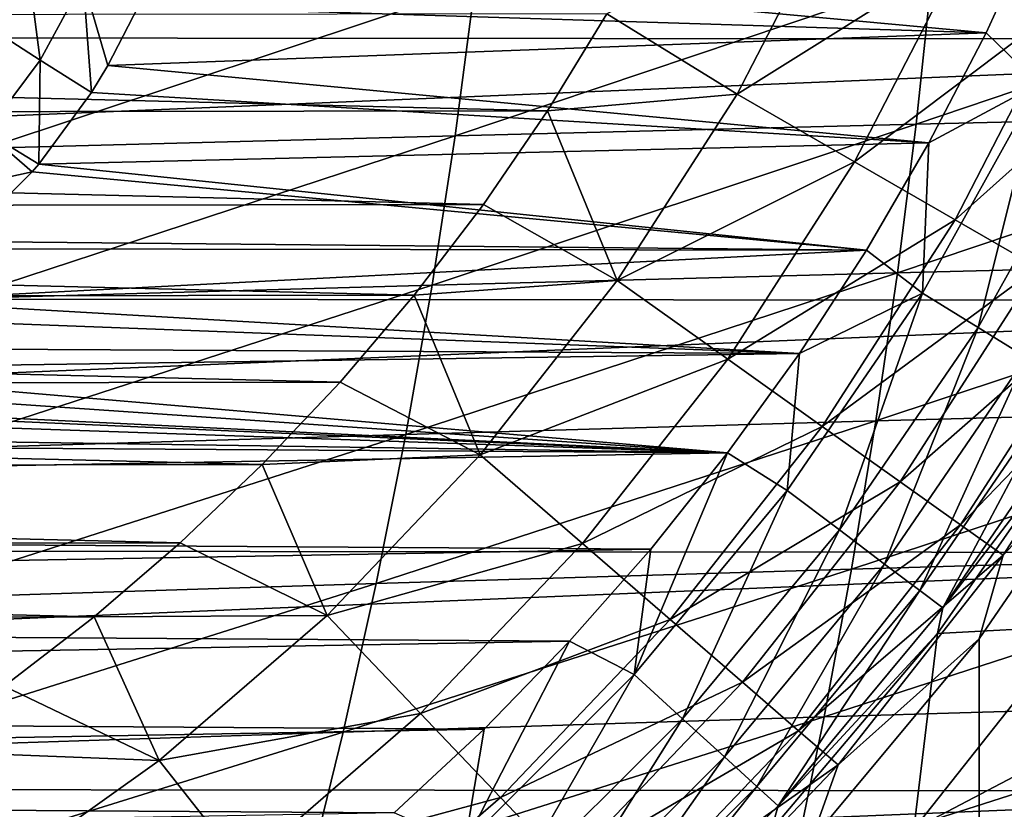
# Model space of a CAD drawing. Header units: metres. Extents: x -31 to 127, y -24 to 31.
# Tile 49 of 150: x 9.41 to 16.53, y -13.6 to -7.89. Entities that reach past the tile are written whole.
import ezdxf

# ---------------------------------------------------------------- set-up
doc = ezdxf.new("R2010")
doc.units = ezdxf.units.M
doc.layers.add('solid_12_381_041_XXX', color=7, linetype='CONTINUOUS')

msp = doc.modelspace()

# ---------------------------------------------------------------- linework, layer by layer
at = {"layer": 'solid_12_381_041_XXX'}
for points in [[(-23.225943, -6.042967, -4), (23.217838, -6.074059, -4), (-22.628275, -7.996702, -4)], [(-22.628275, -7.996702, -4), (23.217838, -6.074059, -4), (22.615068, -8.033664, -4)], [(15.333195, -7.002538, 125.583504), (13.655254, -7.84736, 127.000305), (14.598136, -8.428336, 125.583504)], [(15.333195, -7.002538, 125.583504), (14.598136, -8.428336, 125.583504), (16.224962, -7.409823, 124.063568)], [(10.416135, -7.431747, 143.050308), (16.768873, -7.171272, 143.050308), (16.396828, -7.984425, 143.050308)], [(16.779238, -8.355068, 142.985138), (16.396828, -7.984425, 143.050308), (16.768873, -7.171272, 143.050308)], [(9.047994, -7.235444, 142.818481), (9.460303, -7.42319, 142.950287), (9.179822, -7.938658, 142.950348)], [(9.460303, -7.42319, 142.950287), (9.558794, -8.181673, 143.026199), (9.179822, -7.938658, 142.950348)], [(9.460303, -7.42319, 142.950287), (9.870195, -7.609837, 143.026199), (9.558794, -8.181673, 143.026199)], [(10.268428, -7.792314, 143.050308), (10.416135, -7.431747, 143.050308), (16.396828, -7.984425, 143.050308)], [(14.598136, -8.428336, 125.583504), (15.447151, -8.918543, 124.063568), (16.224962, -7.409823, 124.063568)], [(16.224962, -7.409823, 124.063568), (15.447151, -8.918543, 124.063568), (16.988188, -7.758382, 122.461281)], [(15.891483, -8.646172, 146.13826), (19.184275, -8.569425, 146.167038), (19.272387, -7.501513, 146.211807)], [(16.005217, -7.570419, 146.181747), (15.891483, -8.646172, 146.13826), (19.272387, -7.501513, 146.211807)], [(9.870195, -7.609837, 143.026199), (9.928424, -8.417195, 143.050308), (9.558794, -8.181673, 143.026199)], [(9.870195, -7.609837, 143.026199), (10.268428, -7.792314, 143.050308), (10.047652, -8.221714, 143.050308)], [(9.870195, -7.609837, 143.026199), (10.047652, -8.221714, 143.050308), (9.928424, -8.417195, 143.050308)], [(12.558461, -8.729611, 146.100311), (15.891483, -8.646172, 146.13826), (16.005217, -7.570419, 146.181747)], [(12.700059, -7.645646, 146.142166), (12.558461, -8.729611, 146.100311), (16.005217, -7.570419, 146.181747)], [(9.173368, -8.818632, 146.052475), (12.558461, -8.729611, 146.100311), (12.700059, -7.645646, 146.142166)], [(9.345739, -7.726143, 146.092407), (9.173368, -8.818632, 146.052475), (12.700059, -7.645646, 146.142166)], [(15.447151, -8.918543, 124.063568), (16.173788, -9.338073, 122.461281), (16.988188, -7.758382, 122.461281)], [(16.988188, -7.758382, 122.461281), (16.173788, -9.338073, 122.461281), (17.616621, -8.045385, 120.789749)], [(10.047652, -8.221714, 143.050308), (10.268428, -7.792314, 143.050308), (16.396828, -7.984425, 143.050308)], [(-13.635844, -7.88073, 127.000305), (13.227138, -8.550037, 127.000305), (13.655254, -7.84736, 127.000305)], [(-13.635844, -7.88073, 127.000305), (-13.204413, -8.585016, 127.000305), (13.227138, -8.550037, 127.000305)], [(14.598136, -8.428336, 125.583504), (13.655254, -7.84736, 127.000305), (13.227138, -8.550037, 127.000305)], [(9.179822, -7.938658, 142.950348), (9.558794, -8.181673, 143.026199), (9.168899, -8.703364, 143.026184)], [(-22.628275, -7.996702, -4), (22.615068, -8.033664, -4), (-21.869787, -9.883553, -4)], [(-21.869787, -9.883553, -4), (22.615068, -8.033664, -4), (21.85174, -9.92356, -4)], [(10.047652, -8.221714, 143.050308), (16.396828, -7.984425, 143.050308), (15.983318, -8.781804, 143.050308)], [(16.779238, -8.355068, 142.985138), (15.983318, -8.781804, 143.050308), (16.396828, -7.984425, 143.050308)], [(16.173788, -9.338073, 122.461281), (16.772093, -9.683513, 120.789749), (17.616621, -8.045385, 120.789749)], [(9.558794, -8.181673, 143.026199), (9.547625, -8.934407, 143.050308), (9.168899, -8.703364, 143.026184)], [(9.558794, -8.181673, 143.026199), (9.928424, -8.417195, 143.050308), (9.547625, -8.934407, 143.050308)], [(9.928424, -8.417195, 143.050308), (10.047652, -8.221714, 143.050308), (15.983318, -8.781804, 143.050308)], [(16.779238, -8.355068, 142.985138), (15.936753, -9.86762, 142.985138), (15.983318, -8.781804, 143.050308)], [(16.339617, -10.117062, 142.793625), (15.936753, -9.86762, 142.985138), (16.779238, -8.355068, 142.985138)], [(17.203398, -8.566275, 142.793625), (16.339617, -10.117062, 142.793625), (16.779238, -8.355068, 142.985138)], [(9.547625, -8.934407, 143.050308), (9.928424, -8.417195, 143.050308), (15.983318, -8.781804, 143.050308)], [(14.598136, -8.428336, 125.583504), (13.227138, -8.550037, 127.000305), (13.730874, -9.777806, 125.583504)], [(14.598136, -8.428336, 125.583504), (13.730874, -9.777806, 125.583504), (15.447151, -8.918543, 124.063568)], [(-13.204413, -8.585016, 127.000305), (12.763706, -9.227108, 127.000305), (13.227138, -8.550037, 127.000305)], [(-13.204413, -8.585016, 127.000305), (-12.737871, -9.262814, 127.000305), (12.763706, -9.227108, 127.000305)], [(13.730874, -9.777806, 125.583504), (13.227138, -8.550037, 127.000305), (12.763706, -9.227108, 127.000305)], [(15.756694, -9.720491, 146.088913), (19.079185, -9.636405, 146.116241), (19.184275, -8.569425, 146.167038)], [(15.891483, -8.646172, 146.13826), (15.756694, -9.720491, 146.088913), (19.184275, -8.569425, 146.167038)], [(16.688059, -10.332808, 142.488266), (16.339617, -10.117062, 142.793625), (17.203398, -8.566275, 142.793625)], [(12.392526, -9.81151, 146.052795), (15.756694, -9.720491, 146.088913), (15.891483, -8.646172, 146.13826)], [(12.558461, -8.729611, 146.100311), (12.392526, -9.81151, 146.052795), (15.891483, -8.646172, 146.13826)], [(9.168899, -8.703364, 143.026184), (9.499426, -8.991053, 143.050308), (8.708652, -9.164363, 143.026199)], [(8.974417, -9.908309, 146.007156), (12.392526, -9.81151, 146.052795), (12.558461, -8.729611, 146.100311)], [(9.173368, -8.818632, 146.052475), (8.974417, -9.908309, 146.007156), (12.558461, -8.729611, 146.100311)], [(9.168899, -8.703364, 143.026184), (9.547625, -8.934407, 143.050308), (9.499426, -8.991053, 143.050308)], [(9.547625, -8.934407, 143.050308), (15.983318, -8.781804, 143.050308), (15.532308, -9.557273, 143.050308)], [(15.936753, -9.86762, 142.985138), (15.532308, -9.557273, 143.050308), (15.983318, -8.781804, 143.050308)], [(9.499426, -8.991053, 143.050308), (9.547625, -8.934407, 143.050308), (15.532308, -9.557273, 143.050308)], [(13.730874, -9.777806, 125.583504), (14.529449, -10.346497, 124.063568), (15.447151, -8.918543, 124.063568)], [(15.447151, -8.918543, 124.063568), (14.529449, -10.346497, 124.063568), (16.173788, -9.338073, 122.461281)], [(8.708652, -9.164363, 143.026199), (9.499426, -8.991053, 143.050308), (8.996818, -9.494439, 143.050308)], [(8.996818, -9.494439, 143.050308), (9.499426, -8.991053, 143.050308), (15.532308, -9.557273, 143.050308)], [(-12.737871, -9.262814, 127.000305), (12.262425, -9.882865, 127.000305), (12.763706, -9.227108, 127.000305)], [(13.730874, -9.777806, 125.583504), (12.763706, -9.227108, 127.000305), (12.262425, -9.882865, 127.000305)], [(-12.737871, -9.262814, 127.000305), (-12.233431, -9.918649, 127.000305), (12.262425, -9.882865, 127.000305)], [(14.529449, -10.346497, 124.063568), (15.212918, -10.833197, 122.461281), (16.173788, -9.338073, 122.461281)], [(16.173788, -9.338073, 122.461281), (15.212918, -10.833197, 122.461281), (16.772093, -9.683513, 120.789749)], [(8.934541, -9.547511, 143.050308), (8.996818, -9.494439, 143.050308), (15.532308, -9.557273, 143.050308)], [(8.423407, -9.924427, 143.050308), (8.934541, -9.547511, 143.050308), (15.532308, -9.557273, 143.050308)], [(8.423407, -9.924427, 143.050308), (15.532308, -9.557273, 143.050308), (15.047764, -10.304696, 143.050308)], [(15.936753, -9.86762, 142.985138), (15.047764, -10.304696, 143.050308), (15.532308, -9.557273, 143.050308)], [(15.600847, -10.793377, 146.033691), (18.957121, -10.702452, 146.059433), (19.079185, -9.636405, 146.116241)], [(15.756694, -9.720491, 146.088913), (15.600847, -10.793377, 146.033691), (19.079185, -9.636405, 146.116241)], [(12.202253, -10.891341, 145.999603), (15.600847, -10.793377, 146.033691), (15.756694, -9.720491, 146.088913)], [(12.392526, -9.81151, 146.052795), (12.202253, -10.891341, 145.999603), (15.756694, -9.720491, 146.088913)], [(15.212918, -10.833197, 122.461281), (15.775678, -11.233945, 120.789749), (16.772093, -9.683513, 120.789749)], [(16.772093, -9.683513, 120.789749), (15.775678, -11.233945, 120.789749), (17.237173, -9.952036, 119.06263)], [(8.748882, -10.995174, 145.956451), (12.202253, -10.891341, 145.999603), (12.392526, -9.81151, 146.052795)], [(8.974417, -9.908309, 146.007156), (8.748882, -10.995174, 145.956451), (12.392526, -9.81151, 146.052795)], [(13.730874, -9.777806, 125.583504), (12.262425, -9.882865, 127.000305), (12.739265, -11.038729, 125.583504)], [(13.730874, -9.777806, 125.583504), (12.739265, -11.038729, 125.583504), (14.529449, -10.346497, 124.063568)], [(-21.869787, -9.883553, -4), (21.85174, -9.92356, -4), (-20.950609, -11.706403, -4)], [(-12.233431, -9.918649, 127.000305), (11.727721, -10.512166, 127.000305), (12.262425, -9.882865, 127.000305)], [(12.739265, -11.038729, 125.583504), (12.262425, -9.882865, 127.000305), (11.727721, -10.512166, 127.000305)], [(15.936753, -9.86762, 142.985138), (14.958301, -11.295984, 142.985138), (15.047764, -10.304696, 143.050308)], [(15.33643, -11.581533, 142.793625), (14.958301, -11.295984, 142.985138), (15.936753, -9.86762, 142.985138)], [(16.339617, -10.117062, 142.793625), (15.33643, -11.581533, 142.793625), (15.936753, -9.86762, 142.985138)], [(-20.950609, -11.706403, -4), (21.85174, -9.92356, -4), (20.927883, -11.746752, -4)], [(-12.233431, -9.918649, 127.000305), (-11.695873, -10.547402, 127.000305), (11.727721, -10.512166, 127.000305)], [(8.22185, -10.047573, 143.050308), (8.423407, -9.924427, 143.050308), (15.047764, -10.304696, 143.050308)], [(15.775678, -11.233945, 120.789749), (16.213127, -11.545461, 119.06263), (17.237173, -9.952036, 119.06263)], [(17.237173, -9.952036, 119.06263), (16.213127, -11.545461, 119.06263), (17.56526, -10.141384, 117.29406)], [(7.798761, -10.265489, 143.050308), (8.22185, -10.047573, 143.050308), (15.047764, -10.304696, 143.050308)], [(15.663479, -11.82851, 142.488266), (15.33643, -11.581533, 142.793625), (16.339617, -10.117062, 142.793625)], [(16.688059, -10.332808, 142.488266), (15.663479, -11.82851, 142.488266), (16.339617, -10.117062, 142.793625)], [(16.213127, -11.545461, 119.06263), (16.52173, -11.765139, 117.29406), (17.56526, -10.141384, 117.29406)], [(17.422371, -10.801777, 115.500305), (17.56526, -10.141384, 117.29406), (16.52173, -11.765139, 117.29406)], [(7.431862, -10.416094, 143.050308), (7.798761, -10.265489, 143.050308), (15.047764, -10.304696, 143.050308)], [(7.431862, -10.416094, 143.050308), (15.047764, -10.304696, 143.050308), (14.528893, -11.024643, 143.050308)], [(14.958301, -11.295984, 142.985138), (14.528893, -11.024643, 143.050308), (15.047764, -10.304696, 143.050308)], [(12.739265, -11.038729, 125.583504), (13.480168, -11.680751, 124.063568), (14.529449, -10.346497, 124.063568)], [(14.529449, -10.346497, 124.063568), (13.480168, -11.680751, 124.063568), (15.212918, -10.833197, 122.461281)], [(15.918093, -12.020785, 142.08902), (15.663479, -11.82851, 142.488266), (16.688059, -10.332808, 142.488266)], [(16.959326, -10.500771, 142.08902), (15.918093, -12.020785, 142.08902), (16.688059, -10.332808, 142.488266)], [(7.128299, -10.516245, 143.050308), (7.431862, -10.416094, 143.050308), (14.528893, -11.024643, 143.050308)], [(-11.695873, -10.547402, 127.000305), (11.164329, -11.109413, 127.000305), (11.727721, -10.512166, 127.000305)], [(6.594802, -10.641157, 143.050308), (7.128299, -10.516245, 143.050308), (14.528893, -11.024643, 143.050308)], [(12.739265, -11.038729, 125.583504), (11.727721, -10.512166, 127.000305), (11.164329, -11.109413, 127.000305)], [(16.083645, -12.145804, 141.621948), (15.918093, -12.020785, 142.08902), (16.959326, -10.500771, 142.08902)], [(17.135708, -10.609982, 141.621948), (16.083645, -12.145804, 141.621948), (16.959326, -10.500771, 142.08902)], [(-11.695873, -10.547402, 127.000305), (-11.130321, -11.14349, 127.000305), (11.164329, -11.109413, 127.000305)], [(5.719483, -10.718798, 143.050308), (6.436554, -10.666451, 143.050308), (14.528893, -11.024643, 143.050308)], [(6.436554, -10.666451, 143.050308), (6.594802, -10.641157, 143.050308), (14.528893, -11.024643, 143.050308)], [(17.135708, -10.609982, 141.621948), (17.111855, -10.803213, 141.120102), (16.083645, -12.145804, 141.621948)], [(-5.719484, -10.718798, 143.050308), (14.528893, -11.024643, 143.050308), (-14.672619, -10.832518, 143.050308)], [(-5.719484, -10.718798, 143.050308), (5.719483, -10.718798, 143.050308), (14.528893, -11.024643, 143.050308)], [(15.423944, -11.864828, 145.97258), (18.818079, -11.767565, 145.996597), (18.957121, -10.702452, 146.059433)], [(15.600847, -10.793377, 146.033691), (15.423944, -11.864828, 145.97258), (18.957121, -10.702452, 146.059433)], [(11.987645, -11.969105, 145.94075), (15.423944, -11.864828, 145.97258), (15.600847, -10.793377, 146.033691)], [(12.202253, -10.891341, 145.999603), (11.987645, -11.969105, 145.94075), (15.600847, -10.793377, 146.033691)], [(16.045914, -12.331003, 141.120102), (17.111855, -10.803213, 141.120102), (17.037016, -12.277626, 119.262741)], [(16.083645, -12.145804, 141.621948), (17.111855, -10.803213, 141.120102), (16.045914, -12.331003, 141.120102)], [(16.347744, -12.369333, 115.500305), (17.422371, -10.801777, 115.500305), (16.52173, -11.765139, 117.29406)], [(16.34893, -17.569315, 115.500305), (17.422371, -10.801777, 115.500305), (16.347744, -12.369333, 115.500305)], [(16.34893, -17.569315, 115.500305), (17.731642, -16.17366, 115.500305), (17.422371, -10.801777, 115.500305)], [(-14.672619, -10.832518, 143.050308), (14.528893, -11.024643, 143.050308), (-14.127612, -11.534323, 143.050308)], [(8.496766, -12.079228, 145.900345), (11.987645, -11.969105, 145.94075), (12.202253, -10.891341, 145.999603)], [(8.748882, -10.995174, 145.956451), (8.496766, -12.079228, 145.900345), (12.202253, -10.891341, 145.999603)], [(13.480168, -11.680751, 124.063568), (14.114279, -12.230215, 122.461281), (15.212918, -10.833197, 122.461281)], [(15.212918, -10.833197, 122.461281), (14.114279, -12.230215, 122.461281), (15.775678, -11.233945, 120.789749)], [(-14.127612, -11.534323, 143.050308), (14.528893, -11.024643, 143.050308), (13.974196, -11.719652, 143.050308)], [(13.852229, -12.627975, 142.985138), (13.974196, -11.719652, 143.050308), (14.528893, -11.024643, 143.050308)], [(14.958301, -11.295984, 142.985138), (13.852229, -12.627975, 142.985138), (14.528893, -11.024643, 143.050308)], [(12.739265, -11.038729, 125.583504), (11.164329, -11.109413, 127.000305), (11.632289, -12.199683, 125.583504)], [(12.739265, -11.038729, 125.583504), (11.632289, -12.199683, 125.583504), (13.480168, -11.680751, 124.063568)], [(-11.130321, -11.14349, 127.000305), (10.571692, -11.674897, 127.000305), (11.164329, -11.109413, 127.000305)], [(-11.130321, -11.14349, 127.000305), (-10.536276, -11.707036, 127.000305), (10.571692, -11.674897, 127.000305)], [(11.632289, -12.199683, 125.583504), (11.164329, -11.109413, 127.000305), (10.571692, -11.674897, 127.000305)], [(14.114279, -12.230215, 122.461281), (14.636397, -12.682643, 120.789749), (15.775678, -11.233945, 120.789749)], [(15.775678, -11.233945, 120.789749), (14.636397, -12.682643, 120.789749), (16.213127, -11.545461, 119.06263)], [(14.202397, -12.947196, 142.793625), (13.852229, -12.627975, 142.985138), (14.958301, -11.295984, 142.985138)], [(15.33643, -11.581533, 142.793625), (14.202397, -12.947196, 142.793625), (14.958301, -11.295984, 142.985138)], [(-14.127612, -11.534323, 143.050308), (13.974196, -11.719652, 143.050308), (-13.548942, -12.208916, 143.050308)], [(14.505263, -13.223295, 142.488266), (14.202397, -12.947196, 142.793625), (15.33643, -11.581533, 142.793625)], [(15.663479, -11.82851, 142.488266), (14.505263, -13.223295, 142.488266), (15.33643, -11.581533, 142.793625)], [(14.636397, -12.682643, 120.789749), (15.042254, -13.034329, 119.06263), (16.213127, -11.545461, 119.06263)], [(16.213127, -11.545461, 119.06263), (15.042254, -13.034329, 119.06263), (16.52173, -11.765139, 117.29406)], [(-20.950609, -11.706403, -4), (20.927883, -11.746752, -4), (-19.88932, -13.432317, -4)], [(-13.548942, -12.208916, 143.050308), (13.974196, -11.719652, 143.050308), (13.386585, -12.386535, 143.050308)], [(-10.536276, -11.707036, 127.000305), (9.948341, -12.210521, 127.000305), (10.571692, -11.674897, 127.000305)], [(-10.536276, -11.707036, 127.000305), (-9.912104, -12.240016, 127.000305), (9.948341, -12.210521, 127.000305)], [(11.632289, -12.199683, 125.583504), (10.571692, -11.674897, 127.000305), (9.948341, -12.210521, 127.000305)], [(11.632289, -12.199683, 125.583504), (12.30881, -12.909225, 124.063568), (13.480168, -11.680751, 124.063568)], [(13.480168, -11.680751, 124.063568), (12.30881, -12.909225, 124.063568), (14.114279, -12.230215, 122.461281)], [(13.852229, -12.627975, 142.985138), (13.386585, -12.386535, 143.050308), (13.974196, -11.719652, 143.050308)], [(-19.88932, -13.432317, -4), (20.927883, -11.746752, -4), (19.863508, -13.470638, -4)], [(15.042254, -13.034329, 119.06263), (15.328579, -13.282347, 117.29406), (16.52173, -11.765139, 117.29406)], [(15.225985, -12.934846, 145.905609), (18.662062, -12.831746, 145.92775), (18.818079, -11.767565, 145.996597)], [(15.423944, -11.864828, 145.97258), (15.225985, -12.934846, 145.905609), (18.818079, -11.767565, 145.996597)], [(16.347744, -12.369333, 115.500305), (16.52173, -11.765139, 117.29406), (15.328579, -13.282347, 117.29406)], [(11.748699, -13.044801, 145.876221), (15.225985, -12.934846, 145.905609), (15.423944, -11.864828, 145.97258)], [(11.987645, -11.969105, 145.94075), (11.748699, -13.044801, 145.876221), (15.423944, -11.864828, 145.97258)], [(14.741051, -13.438243, 142.08902), (14.505263, -13.223295, 142.488266), (15.663479, -11.82851, 142.488266)], [(15.918093, -12.020785, 142.08902), (14.741051, -13.438243, 142.08902), (15.663479, -11.82851, 142.488266)], [(8.218068, -13.16047, 145.838837), (11.748699, -13.044801, 145.876221), (11.987645, -11.969105, 145.94075)], [(8.496766, -12.079228, 145.900345), (8.218068, -13.16047, 145.838837), (11.987645, -11.969105, 145.94075)], [(14.894361, -13.578004, 141.621948), (14.741051, -13.438243, 142.08902), (15.918093, -12.020785, 142.08902)], [(16.083645, -12.145804, 141.621948), (14.894361, -13.578004, 141.621948), (15.918093, -12.020785, 142.08902)], [(16.083645, -12.145804, 141.621948), (16.045914, -12.331003, 141.120102), (14.894361, -13.578004, 141.621948)], [(-13.548942, -12.208916, 143.050308), (13.386585, -12.386535, 143.050308), (-12.939197, -12.852979, 143.050308)], [(-9.912104, -12.240016, 127.000305), (9.297647, -12.713107, 127.000305), (9.948341, -12.210521, 127.000305)], [(10.41997, -13.250157, 125.583504), (9.948341, -12.210521, 127.000305), (9.297647, -12.713107, 127.000305)], [(11.632289, -12.199683, 125.583504), (9.948341, -12.210521, 127.000305), (10.41997, -13.250157, 125.583504)], [(11.632289, -12.199683, 125.583504), (10.41997, -13.250157, 125.583504), (12.30881, -12.909225, 124.063568)], [(12.30881, -12.909225, 124.063568), (12.88782, -13.516477, 122.461281), (14.114279, -12.230215, 122.461281)], [(14.114279, -12.230215, 122.461281), (12.88782, -13.516477, 122.461281), (14.636397, -12.682643, 120.789749)], [(16.045914, -12.331003, 141.120102), (17.037016, -12.277626, 119.262741), (15.875477, -13.746609, 119.262741)], [(17.423277, -12.934664, 118.050301), (15.875477, -13.746609, 119.262741), (17.037016, -12.277626, 119.262741)], [(-12.939197, -12.852979, 143.050308), (13.386585, -12.386535, 143.050308), (12.76897, -13.022102, 143.050308)], [(12.627975, -13.852229, 142.985138), (12.76897, -13.022102, 143.050308), (13.386585, -12.386535, 143.050308)], [(13.852229, -12.627975, 142.985138), (12.627975, -13.852229, 142.985138), (13.386585, -12.386535, 143.050308)], [(14.843997, -13.754299, 141.120102), (16.045914, -12.331003, 141.120102), (15.875477, -13.746609, 119.262741)], [(14.894361, -13.578004, 141.621948), (16.045914, -12.331003, 141.120102), (14.843997, -13.754299, 141.120102)], [(15.132214, -13.828488, 115.500305), (16.347744, -12.369333, 115.500305), (15.328579, -13.282347, 117.29406)], [(16.34893, -17.569315, 115.500305), (16.347744, -12.369333, 115.500305), (15.132214, -13.828488, 115.500305)], [(12.947196, -14.202397, 142.793625), (12.627975, -13.852229, 142.985138), (13.852229, -12.627975, 142.985138)], [(14.202397, -12.947196, 142.793625), (12.947196, -14.202397, 142.793625), (13.852229, -12.627975, 142.985138)], [(10.41997, -13.250157, 125.583504), (9.297647, -12.713107, 127.000305), (8.622586, -13.179765, 127.000305)], [(12.88782, -13.516477, 122.461281), (13.364568, -14.016485, 120.789749), (14.636397, -12.682643, 120.789749)], [(14.636397, -12.682643, 120.789749), (13.364568, -14.016485, 120.789749), (15.042254, -13.034329, 119.06263)], [(-12.939197, -12.852979, 143.050308), (12.76897, -13.022102, 143.050308), (-12.295995, -13.468518, 143.050308)], [(15.006968, -14.003429, 145.832764), (18.489067, -13.894994, 145.852875), (18.662062, -12.831746, 145.92775)], [(15.225985, -12.934846, 145.905609), (15.006968, -14.003429, 145.832764), (18.662062, -12.831746, 145.92775)], [(10.41997, -13.250157, 125.583504), (11.025983, -14.020791, 124.063568), (12.30881, -12.909225, 124.063568)], [(12.30881, -12.909225, 124.063568), (11.025983, -14.020791, 124.063568), (12.88782, -13.516477, 122.461281)], [(11.485416, -14.118429, 145.806015), (15.006968, -14.003429, 145.832764), (15.225985, -12.934846, 145.905609)], [(11.748699, -13.044801, 145.876221), (11.485416, -14.118429, 145.806015), (15.225985, -12.934846, 145.905609)], [(13.223295, -14.505263, 142.488266), (12.947196, -14.202397, 142.793625), (14.202397, -12.947196, 142.793625)], [(14.505263, -13.223295, 142.488266), (13.223295, -14.505263, 142.488266), (14.202397, -12.947196, 142.793625)], [(16.176622, -14.463626, 118.050301), (15.875477, -13.746609, 119.262741), (17.423277, -12.934664, 118.050301)], [(16.176622, -14.463626, 118.050301), (17.423277, -12.934664, 118.050301), (17.463793, -13.705758, 118.050301)], [(-12.295995, -13.468518, 143.050308), (12.76897, -13.022102, 143.050308), (12.119034, -13.628164, 143.050308)], [(12.627975, -13.852229, 142.985138), (12.119034, -13.628164, 143.050308), (12.76897, -13.022102, 143.050308)], [(7.912788, -14.238901, 145.771942), (11.485416, -14.118429, 145.806015), (11.748699, -13.044801, 145.876221)], [(8.218068, -13.16047, 145.838837), (7.912788, -14.238901, 145.771942), (11.748699, -13.044801, 145.876221)], [(13.364568, -14.016485, 120.789749), (13.735158, -14.405159, 119.06263), (15.042254, -13.034329, 119.06263)], [(15.042254, -13.034329, 119.06263), (13.735158, -14.405159, 119.06263), (15.328579, -13.282347, 117.29406)], [(10.41997, -13.250157, 125.583504), (8.622586, -13.179765, 127.000305), (9.113286, -14.180636, 125.583504)], [(13.438243, -14.741051, 142.08902), (13.223295, -14.505263, 142.488266), (14.505263, -13.223295, 142.488266)], [(14.741051, -13.438243, 142.08902), (13.438243, -14.741051, 142.08902), (14.505263, -13.223295, 142.488266)], [(10.41997, -13.250157, 125.583504), (9.113286, -14.180636, 125.583504), (11.025983, -14.020791, 124.063568)], [(13.735158, -14.405159, 119.06263), (13.996611, -14.67927, 117.29406), (15.328579, -13.282347, 117.29406)], [(15.132214, -13.828488, 115.500305), (15.328579, -13.282347, 117.29406), (13.996611, -14.67927, 117.29406)], [(-19.88932, -13.432317, -4), (19.863508, -13.470638, -4), (-18.684481, -15.063607, -4)], [(13.578004, -14.894361, 141.621948), (13.438243, -14.741051, 142.08902), (14.741051, -13.438243, 142.08902)], [(14.894361, -13.578004, 141.621948), (13.578004, -14.894361, 141.621948), (14.741051, -13.438243, 142.08902)], [(-18.684481, -15.063607, -4), (19.863508, -13.470638, -4), (18.657038, -15.09744, -4)], [(-12.295995, -13.468518, 143.050308), (12.119034, -13.628164, 143.050308), (-11.61898, -14.056341, 143.050308)], [(11.025983, -14.020791, 124.063568), (11.544648, -14.680331, 122.461281), (12.88782, -13.516477, 122.461281)], [(12.88782, -13.516477, 122.461281), (11.544648, -14.680331, 122.461281), (13.364568, -14.016485, 120.789749)], [(14.894361, -13.578004, 141.621948), (14.843997, -13.754299, 141.120102), (13.578004, -14.894361, 141.621948)]]:
    msp.add_3dface(points, dxfattribs=at)

doc.saveas('drawing.dxf')
